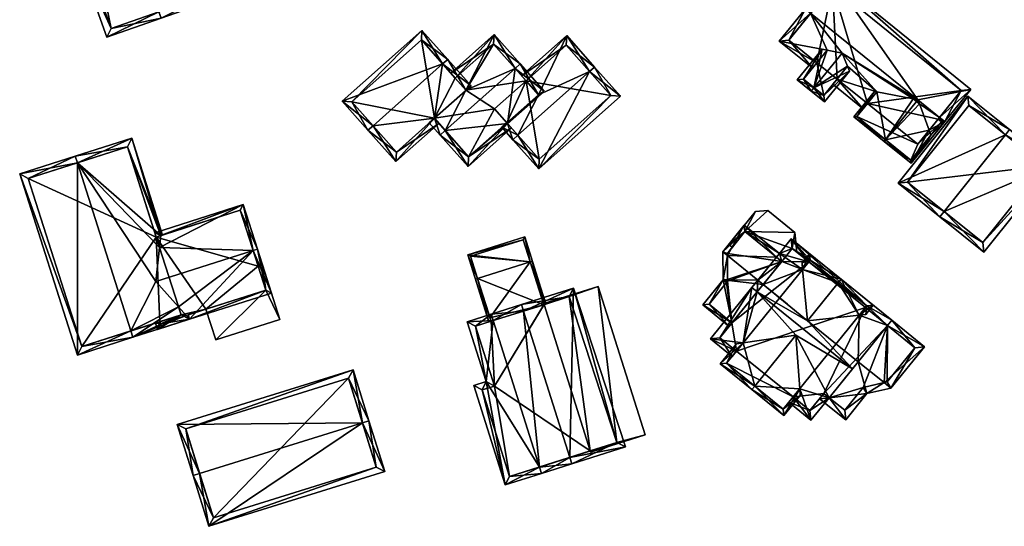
# Model space of a CAD drawing. Header units: inches. Extents: x 2685601 to 2690022, y 1235992 to 1239010.
# Tile 112 of 256: x 2686164 to 2686273, y 1237400 to 1237456. Entities that reach past the tile are written whole.
import ezdxf

# ---------------------------------------------------------------- set-up
doc = ezdxf.new("R2010")
doc.units = ezdxf.units.IN
doc.header["$MEASUREMENT"] = 0
doc.layers.add('Gebaeude Einzelhaus', color=10, linetype='Continuous')
doc.layers.add('Offenes Gebaeude', color=10, linetype='Continuous')

msp = doc.modelspace()

# ---------------------------------------------------------------- meshes
at = {"layer": 'Gebaeude Einzelhaus'}
mesh = msp.add_polyface(dxfattribs=at)
corners = [(2686179.792, 1237456.876, 431.794), (2686180.043, 1237456.169, 431.794), (2686186.274, 1237458.38, 429.519), (2686182.521, 1237466.715, 429.777), (2686183.227, 1237466.965, 429.52), (2686178.237, 1237465.194, 431.341), (2686176.905, 1237465.012, 431.794), (2686178.145, 1237465.453, 431.341), (2686176.654, 1237465.719, 431.794), (2686177.895, 1237466.159, 431.341), (2686170.655, 1237463.59, 426.865), (2686174.044, 1237454.04, 426.865), (2686185.316, 1237458.836, 429.777), (2686171.613, 1237463.134, 427.446), (2686174.5, 1237454.998, 427.446), (2686182.521, 1237466.715, 427.812), (2686185.316, 1237458.836, 427.812), (2686172.724, 1237463.528, 426.675), (2686171.613, 1237463.134, 415.891), (2686172.724, 1237463.528, 415.891), (2686174.5, 1237454.998, 415.891), (2686184.322, 1237458.483, 415.891), (2686184.322, 1237458.483, 427.812), (2686182.521, 1237466.715, 415.891), (2686185.316, 1237458.836, 415.891), (2686172.815, 1237463.271, 415.891)]
mesh.append_faces([[corners[k] for k in face] for face in [(10, 14, 11), (11, 14, 1), (1, 14, 0), (8, 13, 10), (10, 13, 14), (8, 6, 13), (6, 8, 7), (7, 8, 9), (2, 12, 4), (4, 12, 3), (2, 1, 12), (12, 1, 0), (0, 11, 1), (8, 10, 6), (6, 10, 0), (0, 10, 11), (6, 7, 8), (8, 7, 9), (0, 5, 6), (6, 5, 7), (0, 3, 5), (0, 2, 3), (3, 2, 4), (0, 1, 2)]], dxfattribs={"color": 13})
mesh.append_faces([[corners[k] for k in face] for face in [(25, 18, 19), (25, 20, 18), (25, 21, 20), (25, 23, 21), (21, 23, 24), (14, 22, 0), (0, 22, 12), (12, 22, 16), (14, 21, 22), (14, 20, 21), (14, 13, 20), (20, 13, 18), (18, 17, 19), (17, 6, 7), (18, 13, 17), (17, 13, 6), (16, 15, 12), (12, 15, 3)]], dxfattribs={"color": 41})
mesh = msp.add_polyface(dxfattribs=at)
corners = [(2686266.171, 1237445.186, 418.884), (2686266.754, 1237444.715, 418.885), (2686269.638, 1237448.279, 414.714), (2686263.78, 1237447.12, 418.885), (2686254.214, 1237460.759, 414.714), (2686251.913, 1237456.723, 418.885), (2686251.33, 1237457.195, 418.885), (2686265.012, 1237443.755, 417.21), (2686265.213, 1237443.207, 416.937), (2686263.87, 1237441.151, 414.714), (2686263.947, 1237446.666, 418.658), (2686255.386, 1237452.304, 417.748), (2686263.257, 1237447.224, 418.658), (2686248.446, 1237453.631, 414.714), (2686253.741, 1237452.633, 417.039), (2686252.606, 1237451.23, 415.397), (2686252.134, 1237450.647, 414.714), (2686259.251, 1237448.008, 416.921), (2686255.982, 1237450.838, 417.052), (2686254.838, 1237449.424, 415.397), (2686257.725, 1237446.123, 414.714), (2686254.366, 1237448.841, 414.714), (2686258.197, 1237446.706, 415.397), (2686263.676, 1237441.308, 414.714), (2686268.583, 1237448.168, 415.396), (2686254.325, 1237459.704, 415.397), (2686249.501, 1237453.743, 415.397), (2686266.014, 1237444.992, 405.45), (2686268.583, 1237448.168, 405.45), (2686266.014, 1237444.992, 417.21), (2686254.325, 1237459.704, 405.45), (2686249.501, 1237453.743, 405.45), (2686252.606, 1237451.23, 405.45), (2686254.838, 1237449.424, 405.45), (2686258.197, 1237446.706, 405.45), (2686263.759, 1237442.206, 405.45)]
mesh.append_faces([[corners[k] for k in face] for face in [(21, 19, 20), (20, 19, 22), (8, 9, 23), (0, 1, 7), (7, 1, 8), (8, 1, 9), (6, 26, 13), (13, 26, 16), (16, 26, 15), (6, 5, 26), (6, 25, 5), (24, 1, 0), (24, 2, 1), (6, 4, 25), (25, 4, 24), (24, 4, 2), (9, 8, 23), (17, 19, 22), (22, 19, 20), (20, 19, 21), (17, 18, 19), (12, 11, 17), (17, 11, 18), (14, 13, 15), (15, 13, 16), (11, 5, 14), (14, 5, 13), (13, 5, 6), (10, 3, 12), (12, 3, 11), (11, 3, 5), (7, 0, 10), (10, 0, 3), (9, 1, 8), (8, 1, 7), (7, 1, 0), (3, 4, 5), (5, 4, 6), (0, 2, 3), (3, 2, 4), (0, 1, 2)]], dxfattribs={"color": 13})
mesh.append_faces([[corners[k] for k in face] for face in [(30, 32, 31), (30, 33, 32), (27, 34, 28), (28, 34, 30), (30, 34, 33), (27, 35, 34), (34, 22, 33), (33, 22, 19), (31, 32, 26), (26, 32, 15), (26, 30, 31), (5, 25, 26), (26, 25, 30), (25, 24, 30), (30, 24, 28), (29, 0, 7), (27, 24, 29), (29, 24, 0), (27, 28, 24)]], dxfattribs={"color": 41})
mesh = msp.add_polyface(dxfattribs=at)
corners = [(2686211.189, 1237451.097, 427.907), (2686208.895, 1237454.81, 423.356), (2686200.068, 1237446.971, 423.356), (2686211.75, 1237451.595, 427.907), (2686203.484, 1237444.254, 427.907), (2686202.923, 1237443.756, 427.907), (2686210.277, 1237445.077, 424.089), (2686206.005, 1237440.284, 423.356), (2686210.773, 1237444.518, 423.356), (2686214.337, 1237448.682, 424.089), (2686208.833, 1237453.751, 424.151), (2686201.126, 1237446.909, 424.149), (2686213.775, 1237448.185, 424.091), (2686206.068, 1237441.343, 424.091), (2686212.585, 1237449.526, 422.369), (2686208.833, 1237453.751, 409.462), (2686213.775, 1237448.185, 424.088), (2686212.585, 1237449.526, 409.462), (2686201.126, 1237446.909, 409.462), (2686206.068, 1237441.343, 409.462), (2686210.275, 1237445.078, 424.087), (2686210.275, 1237445.078, 409.462), (2686213.775, 1237448.185, 409.462)]
mesh.append_faces([[corners[k] for k in face] for face in [(4, 13, 5), (5, 13, 7), (7, 13, 8), (6, 8, 13), (12, 6, 13), (12, 9, 6), (12, 3, 9), (12, 0, 3), (1, 11, 2), (2, 11, 5), (5, 11, 4), (3, 10, 1), (1, 10, 11), (3, 0, 10), (0, 9, 3), (4, 6, 0), (0, 6, 9), (5, 7, 4), (4, 7, 6), (6, 7, 8), (0, 2, 4), (4, 2, 5), (3, 1, 0), (0, 1, 2)]], dxfattribs={"color": 13})
mesh.append_faces([[corners[k] for k in face] for face in [(17, 21, 15), (15, 21, 18), (18, 21, 19), (17, 22, 21), (12, 20, 16), (20, 19, 21), (12, 13, 20), (20, 13, 19), (13, 18, 19), (4, 11, 13), (13, 11, 18), (11, 15, 18), (11, 10, 15), (15, 14, 17), (14, 12, 16), (14, 0, 12), (15, 10, 14), (14, 10, 0)]], dxfattribs={"color": 41})
mesh = msp.add_polyface(dxfattribs=at)
corners = [(2686212.585, 1237449.526, 422.369), (2686216.881, 1237454.343, 421.65), (2686212.087, 1237450.086, 421.65), (2686213.775, 1237448.185, 424.088), (2686219.209, 1237450.592, 425.821), (2686219.77, 1237451.09, 425.821), (2686211.476, 1237443.726, 425.821), (2686210.275, 1237445.078, 424.087), (2686210.915, 1237443.228, 425.821), (2686209.714, 1237444.58, 424.087), (2686218.375, 1237444.492, 422.219), (2686213.998, 1237439.758, 421.65), (2686218.795, 1237444.018, 421.65), (2686222.431, 1237448.093, 422.219), (2686214.06, 1237440.816, 422.324), (2686221.793, 1237447.683, 422.324), (2686216.819, 1237453.284, 422.37), (2686210.277, 1237445.077, 424.089), (2686220.415, 1237449.235, 420.523), (2686216.819, 1237453.284, 409.462), (2686221.793, 1237447.683, 422.129), (2686220.415, 1237449.235, 409.462), (2686212.585, 1237449.526, 409.462), (2686210.275, 1237445.078, 409.462), (2686214.06, 1237440.816, 409.462), (2686218.297, 1237444.579, 422.129), (2686218.297, 1237444.579, 409.462), (2686213.775, 1237448.185, 409.462), (2686216.919, 1237446.131, 409.462)]
mesh.append_faces([[corners[k] for k in face] for face in [(17, 9, 7), (17, 8, 9), (17, 6, 8), (5, 16, 1), (1, 16, 2), (2, 16, 0), (5, 4, 16), (10, 15, 13), (13, 15, 5), (5, 15, 4), (10, 14, 15), (14, 8, 6), (14, 11, 8), (10, 12, 14), (14, 12, 11), (4, 13, 5), (6, 10, 4), (4, 10, 13), (8, 11, 6), (6, 11, 10), (10, 11, 12), (6, 7, 8), (8, 7, 9), (4, 3, 6), (6, 3, 7), (5, 1, 4), (4, 1, 3), (3, 1, 0), (0, 1, 2)]], dxfattribs={"color": 13})
mesh.append_faces([[corners[k] for k in face] for face in [(19, 27, 22), (27, 28, 23), (23, 28, 24), (24, 28, 26), (19, 21, 27), (27, 21, 28), (15, 25, 20), (25, 24, 26), (15, 14, 25), (25, 14, 24), (24, 14, 23), (23, 14, 7), (7, 14, 17), (17, 14, 6), (0, 19, 22), (0, 16, 19), (19, 18, 21), (18, 15, 20), (18, 4, 15), (19, 16, 18), (18, 16, 4)]], dxfattribs={"color": 41})
mesh = msp.add_polyface(dxfattribs=at)
corners = [(2686227.45, 1237450.257, 423.546), (2686221.818, 1237439.485, 419.943), (2686230.876, 1237447.529, 419.943), (2686219.514, 1237443.209, 423.546), (2686218.953, 1237442.711, 423.546), (2686228.011, 1237450.755, 423.546), (2686220.415, 1237449.235, 420.523), (2686224.919, 1237454.238, 419.943), (2686219.917, 1237449.796, 419.943), (2686221.793, 1237447.683, 422.129), (2686218.297, 1237444.579, 422.129), (2686217.737, 1237444.081, 422.129), (2686221.88, 1237440.544, 420.57), (2686229.818, 1237447.591, 420.568), (2686224.856, 1237453.179, 420.523), (2686218.375, 1237444.492, 422.219), (2686229.818, 1237447.591, 409.462), (2686224.856, 1237453.179, 409.462), (2686220.415, 1237449.235, 409.462), (2686218.297, 1237444.579, 409.462), (2686221.88, 1237440.544, 409.462), (2686216.919, 1237446.131, 409.462)]
mesh.append_faces([[corners[k] for k in face] for face in [(15, 11, 10), (15, 4, 11), (15, 3, 4), (5, 14, 7), (7, 14, 8), (8, 14, 6), (5, 0, 14), (2, 13, 5), (5, 13, 0), (12, 4, 3), (2, 1, 13), (13, 1, 12), (12, 1, 4), (3, 11, 4), (3, 10, 11), (0, 9, 3), (3, 9, 10), (5, 7, 0), (0, 7, 9), (9, 7, 6), (6, 7, 8), (0, 2, 5), (4, 1, 3), (3, 1, 0), (0, 1, 2)]], dxfattribs={"color": 13})
mesh.append_faces([[corners[k] for k in face] for face in [(16, 18, 17), (18, 19, 21), (16, 20, 18), (18, 20, 19), (13, 20, 16), (13, 12, 20), (20, 12, 19), (19, 12, 10), (10, 12, 15), (15, 12, 3), (6, 14, 18), (18, 14, 17), (14, 16, 17), (0, 13, 14), (14, 13, 16)]], dxfattribs={"color": 41})
mesh = msp.add_polyface(dxfattribs=at)
corners = [(2686252.281, 1237448.465, 417.748), (2686253.188, 1237452.744, 416.801), (2686250.423, 1237449.326, 416.801), (2686253.741, 1237452.633, 417.039), (2686251.966, 1237448.076, 417.748), (2686255.386, 1237452.304, 417.748), (2686256.197, 1237450.31, 416.801), (2686255.982, 1237450.838, 417.052), (2686253.431, 1237446.891, 416.801), (2686251.125, 1237449.4, 417.039), (2686253.358, 1237447.595, 417.052), (2686252.606, 1237451.23, 415.397), (2686251.125, 1237449.4, 405.45), (2686252.606, 1237451.23, 405.45), (2686253.358, 1237447.595, 405.45), (2686254.838, 1237449.424, 415.397), (2686254.838, 1237449.424, 405.45)]
mesh.append_faces([[corners[k] for k in face] for face in [(8, 10, 6), (6, 10, 7), (8, 4, 10), (10, 4, 0), (1, 9, 2), (2, 9, 4), (4, 9, 0), (1, 3, 9), (8, 0, 4), (0, 7, 5), (8, 6, 0), (0, 6, 7), (3, 0, 5), (0, 2, 4), (3, 1, 0), (0, 1, 2)]], dxfattribs={"color": 13})
mesh.append_faces([[corners[k] for k in face] for face in [(13, 14, 12), (13, 16, 14), (15, 14, 16), (7, 10, 15), (15, 10, 14), (0, 9, 10), (10, 9, 14), (14, 9, 12), (12, 11, 13), (12, 9, 11), (11, 9, 3)]], dxfattribs={"color": 41})
mesh = msp.add_polyface(dxfattribs=at)
corners = [(2686266.014, 1237444.992, 417.21), (2686266.754, 1237444.715, 416.801), (2686266.171, 1237445.186, 417.21), (2686265.012, 1237443.755, 417.21), (2686263.019, 1237440.099, 416.801), (2686260.202, 1237442.699, 418.885), (2686263.947, 1237446.666, 418.658), (2686263.623, 1237446.927, 418.885), (2686263.78, 1237447.121, 418.885), (2686260.045, 1237442.505, 418.885), (2686263.257, 1237447.224, 418.658), (2686259.251, 1237448.008, 416.921), (2686256.68, 1237445.228, 416.801), (2686258.974, 1237448.063, 416.801), (2686262.981, 1237440.45, 416.937), (2686265.213, 1237443.207, 416.937), (2686266.403, 1237444.678, 416.937), (2686257.031, 1237445.265, 416.921), (2686266.014, 1237444.992, 405.45), (2686266.403, 1237444.678, 405.45), (2686258.197, 1237446.706, 415.397), (2686257.031, 1237445.265, 405.45), (2686258.197, 1237446.706, 405.45), (2686262.981, 1237440.45, 405.45), (2686263.759, 1237442.206, 405.45)]
mesh.append_faces([[corners[k] for k in face] for face in [(17, 13, 11), (17, 12, 13), (17, 9, 12), (17, 5, 9), (10, 8, 7), (8, 6, 7), (1, 16, 2), (2, 16, 0), (4, 15, 1), (1, 15, 16), (4, 14, 15), (4, 9, 14), (14, 9, 5), (5, 12, 9), (5, 11, 12), (12, 11, 13), (8, 10, 7), (7, 10, 5), (5, 10, 11), (4, 5, 9), (5, 6, 7), (7, 6, 8), (4, 3, 5), (5, 3, 6), (4, 1, 3), (3, 1, 0), (0, 1, 2)]], dxfattribs={"color": 13})
mesh.append_faces([[corners[k] for k in face] for face in [(19, 24, 18), (24, 21, 22), (19, 23, 24), (24, 23, 21), (15, 19, 16), (15, 23, 19), (15, 14, 23), (5, 17, 14), (14, 17, 23), (23, 17, 21), (21, 20, 22), (21, 17, 20), (20, 17, 11), (7, 6, 10), (19, 18, 16), (16, 18, 0)]], dxfattribs={"color": 41})
mesh = msp.add_polyface(dxfattribs=at)
corners = [(2686273.461, 1237443.249, 421.161), (2686269.311, 1237447.534, 415.093), (2686261.585, 1237437.889, 415.093), (2686273.929, 1237443.834, 421.161), (2686266.672, 1237434.774, 421.161), (2686266.204, 1237434.189, 421.161), (2686278.815, 1237439.92, 415.093), (2686271.089, 1237430.275, 415.093), (2686262.639, 1237438.005, 415.862), (2686269.428, 1237446.48, 415.862), (2686270.973, 1237431.329, 415.82), (2686277.761, 1237439.804, 415.82), (2686269.428, 1237446.48, 405.968), (2686277.761, 1237439.804, 405.968), (2686262.639, 1237438.005, 405.968), (2686270.973, 1237431.329, 405.968)]
mesh.append_faces([[corners[k] for k in face] for face in [(0, 9, 3), (11, 0, 3), (6, 10, 11), (6, 11, 3), (7, 10, 6), (4, 10, 5), (8, 4, 5), (5, 10, 7), (2, 8, 5), (9, 8, 1), (3, 9, 1), (1, 8, 2), (7, 4, 5), (7, 6, 4), (4, 6, 0), (0, 6, 3), (0, 2, 4), (4, 2, 5), (3, 1, 0), (0, 1, 2)]], dxfattribs={"color": 13})
mesh.append_faces([[corners[k] for k in face] for face in [(13, 15, 14), (13, 14, 12), (10, 15, 13), (10, 13, 11), (14, 15, 10), (4, 14, 10), (8, 14, 4), (12, 14, 8), (9, 12, 8), (0, 12, 9), (13, 12, 11), (11, 12, 0)]], dxfattribs={"color": 41})
mesh = msp.add_polyface(dxfattribs=at)
corners = [(2686182.816, 1237423.247, 427.341), (2686183.18, 1237422.839, 427.146), (2686183.028, 1237423.315, 427.146), (2686176.925, 1237420.845, 432.87), (2686181.956, 1237424.211, 427.8), (2686176.697, 1237421.559, 432.87), (2686179.452, 1237427.018, 429.136), (2686170.767, 1237440.164, 432.87), (2686179.858, 1237430.792, 427.8), (2686179.999, 1237432.093, 427.339), (2686176.795, 1237442.873, 427.146), (2686180.209, 1237432.16, 427.146), (2686170.539, 1237440.879, 432.87), (2686164.388, 1237438.918, 427.146), (2686170.773, 1237418.884, 427.146), (2686165.33, 1237438.431, 427.811), (2686171.259, 1237419.826, 427.81), (2686182.238, 1237423.325, 427.8), (2686176.309, 1237441.93, 427.799), (2686182.238, 1237423.325, 427.438), (2686179.495, 1237431.932, 427.339), (2686176.309, 1237441.93, 415.563), (2686179.495, 1237431.932, 415.563), (2686165.33, 1237438.431, 415.563), (2686171.259, 1237419.826, 415.563), (2686179.882, 1237422.574, 427.438), (2686179.882, 1237422.574, 415.563), (2686182.238, 1237423.325, 415.563)]
mesh.append_faces([[corners[k] for k in face] for face in [(18, 9, 8), (18, 11, 9), (18, 10, 11), (18, 12, 10), (18, 7, 12), (1, 0, 2), (3, 17, 1), (1, 17, 0), (0, 17, 4), (3, 5, 17), (13, 16, 14), (14, 16, 3), (3, 16, 5), (12, 15, 13), (13, 15, 16), (12, 7, 15), (7, 14, 5), (5, 14, 3), (12, 13, 7), (7, 13, 14), (7, 10, 12), (7, 9, 10), (10, 9, 11), (7, 8, 9), (5, 6, 7), (7, 6, 8), (3, 4, 5), (5, 4, 6), (3, 0, 4), (3, 1, 0), (0, 1, 2)]], dxfattribs={"color": 13})
mesh.append_faces([[corners[k] for k in face] for face in [(22, 23, 21), (22, 24, 23), (22, 26, 24), (22, 27, 26), (17, 25, 19), (25, 24, 26), (25, 16, 24), (17, 5, 25), (25, 5, 16), (16, 23, 24), (16, 15, 23), (7, 18, 15), (15, 18, 23), (23, 18, 21), (21, 20, 22), (21, 18, 20), (20, 18, 8), (19, 4, 17)]], dxfattribs={"color": 41})
mesh = msp.add_polyface(dxfattribs=at)
corners = [(2686189.119, 1237435.525, 427.146), (2686179.343, 1237432.409, 427.146), (2686179.495, 1237431.932, 427.339), (2686179.858, 1237430.792, 427.8), (2686190.212, 1237430.447, 429.136), (2686179.452, 1237427.018, 429.136), (2686190.688, 1237430.599, 429.136), (2686192.241, 1237425.726, 427.146), (2686181.956, 1237424.211, 427.8), (2686183.18, 1237422.839, 427.146), (2686182.238, 1237423.325, 427.438), (2686179.633, 1237421.708, 427.146), (2686179.882, 1237422.574, 427.438), (2686179.405, 1237422.422, 427.438), (2686188.794, 1237434.896, 427.339), (2686179.999, 1237432.093, 427.339), (2686179.958, 1237422.336, 427.341), (2686182.816, 1237423.247, 427.341), (2686191.613, 1237426.051, 427.341), (2686190.765, 1237428.713, 423.467), (2686188.794, 1237434.896, 415.563), (2686191.613, 1237426.051, 423.467), (2686190.765, 1237428.713, 415.563), (2686179.495, 1237431.932, 415.563), (2686179.882, 1237422.574, 415.563), (2686179.958, 1237422.336, 415.563), (2686185.003, 1237423.944, 423.467), (2686185.003, 1237423.944, 415.563), (2686191.613, 1237426.051, 415.563), (2686182.238, 1237423.325, 415.563)]
mesh.append_faces([[corners[k] for k in face] for face in [(9, 18, 7), (7, 18, 6), (6, 18, 4), (9, 17, 18), (11, 16, 9), (9, 16, 17), (11, 13, 16), (16, 13, 12), (1, 15, 2), (14, 6, 4), (1, 0, 15), (15, 0, 14), (14, 0, 6), (11, 12, 13), (9, 10, 11), (11, 10, 12), (9, 8, 10), (7, 4, 9), (9, 4, 8), (8, 4, 5), (7, 6, 4), (0, 4, 6), (0, 3, 4), (4, 3, 5), (0, 2, 3), (0, 1, 2)]], dxfattribs={"color": 13})
mesh.append_faces([[corners[k] for k in face] for face in [(22, 23, 20), (29, 25, 24), (22, 27, 23), (23, 27, 29), (29, 27, 25), (22, 28, 27), (17, 26, 18), (18, 26, 21), (26, 25, 27), (17, 16, 26), (26, 16, 25), (25, 16, 24), (24, 16, 12), (15, 23, 2), (15, 20, 23), (15, 14, 20), (20, 19, 22), (19, 18, 21), (19, 4, 18), (20, 14, 19), (19, 14, 4)]], dxfattribs={"color": 41})
mesh = msp.add_polyface(dxfattribs=at)
corners = [(2686246.071, 1237427.169, 425.724), (2686248.717, 1237429.247, 422.759), (2686248.135, 1237429.718, 422.758), (2686246.654, 1237426.698, 425.724), (2686244.573, 1237433.246, 422.306), (2686248.45, 1237430.108, 422.306), (2686242.699, 1237429.9, 425.725), (2686242.194, 1237430.308, 425.725), (2686249.334, 1237424.527, 425.724), (2686248.947, 1237424.842, 425.725), (2686243.209, 1237422.442, 420.862), (2686242.228, 1237427.221, 423.613), (2686239.964, 1237424.425, 420.418), (2686242.894, 1237422.053, 420.418), (2686244.646, 1237432.543, 422.759), (2686242.696, 1237430.133, 425.562), (2686242.728, 1237427.226, 423.896), (2686242.715, 1237427.054, 423.77), (2686242.619, 1237426.91, 423.617), (2686240.668, 1237424.499, 420.862), (2686248.717, 1237429.247, 420.418), (2686244.646, 1237432.543, 420.418), (2686244.646, 1237432.543, 420.318), (2686248.717, 1237429.247, 410.413), (2686244.646, 1237432.543, 410.413), (2686248.717, 1237429.247, 420.318), (2686243.241, 1237430.807, 420.318), (2686242.696, 1237430.133, 410.413), (2686243.241, 1237430.807, 420.418), (2686242.728, 1237427.226, 410.413), (2686242.715, 1237427.054, 410.413), (2686242.619, 1237426.91, 410.413), (2686240.668, 1237424.499, 410.413), (2686243.209, 1237422.442, 410.413)]
mesh.append_faces([[corners[k] for k in face] for face in [(11, 19, 12), (12, 19, 13), (13, 19, 10), (11, 18, 19), (11, 17, 18), (11, 16, 17), (7, 6, 11), (11, 6, 16), (7, 15, 6), (7, 14, 15), (14, 5, 2), (7, 4, 14), (14, 4, 5), (10, 12, 13), (7, 11, 6), (6, 11, 0), (10, 11, 12), (3, 0, 11), (10, 3, 11), (3, 8, 9), (6, 4, 7), (0, 2, 6), (6, 2, 4), (4, 2, 5), (3, 1, 0), (0, 1, 2)]], dxfattribs={"color": 13})
mesh.append_faces([[corners[k] for k in face] for face in [(23, 27, 24), (23, 29, 27), (23, 30, 29), (23, 33, 30), (30, 33, 31), (31, 33, 32), (10, 19, 33), (33, 19, 32), (19, 31, 32), (19, 18, 31), (18, 30, 31), (18, 17, 30), (17, 29, 30), (17, 16, 29), (16, 27, 29), (6, 15, 16), (16, 15, 27), (24, 26, 22), (28, 14, 21), (26, 15, 28), (28, 15, 14), (24, 27, 26), (26, 27, 15), (25, 23, 22), (22, 23, 24), (2, 21, 14), (1, 20, 2), (2, 20, 21)]], dxfattribs={"color": 41})
mesh = msp.add_polyface(dxfattribs=at)
corners = [(2686215.053, 1237427.36, 422.48), (2686214.815, 1237427.285, 422.48), (2686216.31, 1237422.544, 422.48), (2686216.548, 1237422.619, 422.48), (2686222.372, 1237424.456, 422.48), (2686221.115, 1237429.273, 422.48), (2686222.611, 1237424.531, 422.48), (2686220.876, 1237429.198, 422.48), (2686222.389, 1237424.569, 419.825), (2686220.876, 1237429.198, 419.825), (2686222.372, 1237424.456, 419.825), (2686222.58, 1237424.629, 419.825), (2686220.268, 1237431.96, 419.825), (2686213.966, 1237429.973, 419.825), (2686215.053, 1237427.36, 419.825), (2686222.42, 1237424.471, 419.825), (2686216.31, 1237422.544, 419.825), (2686216.548, 1237422.619, 419.825), (2686220.104, 1237431.646, 419.825), (2686214.28, 1237429.809, 419.825), (2686220.876, 1237429.198, 413.467), (2686222.372, 1237424.456, 413.467), (2686215.053, 1237427.36, 413.467), (2686216.43, 1237422.995, 413.467), (2686216.548, 1237422.619, 413.467), (2686220.104, 1237431.646, 413.467), (2686214.28, 1237429.809, 413.467)]
mesh.append_faces([[corners[k] for k in face] for face in [(13, 14, 16), (16, 14, 17), (13, 19, 14), (13, 18, 19), (9, 8, 10), (10, 8, 15), (9, 11, 8), (13, 12, 18), (18, 12, 9), (9, 12, 11), (14, 16, 17), (14, 13, 16), (8, 10, 15), (14, 9, 13), (13, 9, 12), (12, 9, 11), (11, 9, 8), (8, 9, 10), (0, 2, 1), (0, 3, 2), (5, 4, 7), (5, 6, 4), (0, 4, 7), (7, 4, 5), (5, 4, 6), (0, 3, 4), (0, 2, 3), (0, 1, 2)]], dxfattribs={"color": 13})
mesh.append_faces([[corners[k] for k in face] for face in [(26, 20, 22), (26, 25, 20), (19, 22, 14), (19, 26, 22), (19, 18, 26), (26, 18, 25), (9, 20, 18), (18, 20, 25), (20, 23, 22), (20, 21, 23), (23, 21, 24), (14, 17, 0), (0, 17, 3), (14, 23, 17), (17, 23, 24), (14, 22, 23), (0, 7, 14), (14, 7, 9), (9, 10, 20), (20, 10, 21), (9, 4, 10), (9, 7, 4)]], dxfattribs={"color": 41})
mesh = msp.add_polyface(dxfattribs=at)
corners = [(2686243.705, 1237419.319, 421.062), (2686240.823, 1237420.686, 420.418), (2686243.232, 1237418.735, 420.418), (2686244.44, 1237420.227, 422.066), (2686245.409, 1237426.351, 426.676), (2686245.991, 1237425.88, 426.676), (2686250.271, 1237421.065, 425.775), (2686253.958, 1237414.163, 423.161), (2686250.701, 1237415.152, 422.061), (2686256.534, 1237417.345, 426.676), (2686251.948, 1237411.68, 420.418), (2686249.968, 1237414.247, 421.062), (2686249.497, 1237413.664, 420.418), (2686246.071, 1237427.169, 425.724), (2686251.558, 1237422.655, 425.775), (2686246.654, 1237426.698, 425.724), (2686257.184, 1237418.148, 425.742), (2686257.294, 1237423.297, 422.061), (2686260.417, 1237422.142, 421.096), (2686258.123, 1237424.32, 420.87), (2686260.889, 1237422.725, 420.418), (2686257.966, 1237424.126, 421.096), (2686249.763, 1237431.73, 420.418), (2686251.701, 1237429.197, 421.096), (2686248.45, 1237430.108, 422.306), (2686251.858, 1237429.391, 420.87), (2686248.717, 1237429.247, 422.759), (2686248.135, 1237429.718, 422.758), (2686251.026, 1237428.363, 422.066), (2686241.878, 1237420.798, 421.063), (2686251.836, 1237412.735, 421.062), (2686253.375, 1237414.635, 423.161), (2686249.874, 1237430.676, 421.096), (2686260.051, 1237415.827, 425.742), (2686258.146, 1237414.613, 423.783), (2686260.789, 1237415.23, 425.742), (2686253.958, 1237414.163, 421.056), (2686255.796, 1237411.71, 420.371), (2686252.903, 1237414.052, 420.371), (2686253.375, 1237414.635, 421.057), (2686264.493, 1237419.808, 420.418), (2686255.685, 1237412.765, 421.056), (2686257.725, 1237415.284, 424.018), (2686263.439, 1237419.696, 421.096), (2686260.369, 1237415.901, 425.509), (2686257.966, 1237424.126, 410.413), (2686260.417, 1237422.142, 410.413), (2686249.874, 1237430.676, 410.413), (2686249.874, 1237430.676, 420.318), (2686250.372, 1237430.273, 420.318), (2686250.372, 1237430.273, 420.418), (2686251.701, 1237429.197, 410.413), (2686249.874, 1237430.676, 420.418), (2686248.717, 1237429.247, 420.418), (2686248.717, 1237429.247, 410.413), (2686248.717, 1237429.247, 420.318), (2686243.209, 1237422.442, 420.862), (2686241.878, 1237420.798, 410.413), (2686243.209, 1237422.442, 410.413), (2686243.705, 1237419.319, 410.413), (2686249.968, 1237414.247, 410.413), (2686251.836, 1237412.735, 410.413), (2686253.375, 1237414.635, 410.413), (2686253.958, 1237414.163, 410.413), (2686255.685, 1237412.765, 410.413), (2686257.725, 1237415.284, 410.413), (2686260.369, 1237415.901, 410.413), (2686263.439, 1237419.696, 410.413)]
mesh.append_faces([[corners[k] for k in face] for face in [(44, 35, 33), (44, 43, 35), (35, 43, 40), (40, 43, 20), (20, 43, 18), (34, 33, 35), (34, 42, 33), (37, 41, 34), (34, 41, 42), (37, 36, 41), (37, 38, 36), (36, 38, 39), (33, 18, 16), (33, 40, 18), (18, 40, 20), (33, 35, 40), (37, 36, 38), (38, 36, 39), (37, 34, 36), (36, 34, 16), (16, 34, 33), (33, 34, 35), (15, 5, 13), (13, 5, 4), (32, 25, 23), (19, 18, 21), (19, 20, 18), (32, 22, 25), (25, 22, 19), (19, 22, 20), (32, 24, 22), (32, 26, 24), (24, 26, 27), (30, 12, 11), (30, 10, 12), (30, 7, 10), (30, 31, 7), (4, 29, 1), (1, 29, 2), (2, 29, 0), (4, 5, 29), (28, 15, 14), (28, 26, 15), (23, 24, 28), (28, 24, 26), (26, 24, 27), (25, 22, 23), (22, 25, 19), (23, 22, 24), (19, 20, 22), (17, 18, 21), (21, 18, 19), (19, 18, 20), (14, 16, 17), (17, 16, 18), (14, 9, 16), (5, 14, 15), (13, 5, 15), (14, 5, 9), (13, 4, 5), (10, 11, 12), (7, 8, 10), (10, 8, 11), (5, 6, 9), (9, 6, 7), (7, 6, 8), (4, 3, 5), (5, 3, 6), (4, 1, 3), (3, 1, 0), (0, 1, 2)]], dxfattribs={"color": 13})
mesh.append_faces([[corners[k] for k in face] for face in [(66, 46, 67), (66, 65, 46), (46, 65, 63), (63, 65, 64), (67, 46, 43), (43, 46, 18), (43, 66, 67), (43, 44, 66), (33, 42, 44), (44, 42, 66), (66, 42, 65), (42, 41, 65), (65, 41, 64), (36, 64, 41), (36, 63, 64), (58, 59, 57), (60, 62, 61), (62, 46, 63), (59, 45, 60), (60, 45, 62), (62, 45, 46), (54, 51, 58), (58, 51, 59), (59, 51, 45), (54, 47, 51), (7, 16, 9), (7, 36, 16), (36, 62, 63), (36, 39, 62), (36, 7, 39), (39, 7, 31), (30, 39, 31), (30, 61, 39), (39, 61, 62), (61, 30, 60), (60, 30, 11), (57, 0, 29), (57, 59, 0), (57, 56, 58), (56, 5, 15), (57, 29, 56), (56, 29, 5), (47, 54, 48), (48, 54, 55), (26, 32, 53), (53, 32, 52), (23, 50, 32), (32, 50, 52), (47, 49, 51), (51, 49, 23), (23, 49, 50), (47, 48, 49), (21, 18, 45), (45, 18, 46)]], dxfattribs={"color": 41})
mesh = msp.add_polyface(dxfattribs=at)
corners = [(2686244.44, 1237420.227, 422.066), (2686243.712, 1237420.123, 421.603), (2686241.913, 1237417.9, 421.603), (2686245.729, 1237415.455, 425.775), (2686245.414, 1237415.066, 425.775), (2686250.271, 1237421.065, 425.775), (2686251.784, 1237430.094, 421.603), (2686250.96, 1237429.076, 421.603), (2686251.026, 1237428.363, 422.066), (2686254.971, 1237426.871, 425.775), (2686251.558, 1237422.655, 425.775), (2686255.286, 1237427.26, 425.775), (2686257.294, 1237423.297, 422.061), (2686258.826, 1237424.394, 421.603), (2686258.002, 1237423.376, 421.603), (2686248.955, 1237412.2, 421.603), (2686250.754, 1237414.422, 421.603), (2686250.701, 1237415.152, 422.061), (2686242.616, 1237417.974, 422.066), (2686251.858, 1237429.391, 422.066), (2686258.123, 1237424.32, 422.061), (2686248.881, 1237412.904, 422.061), (2686258.123, 1237424.32, 420.87), (2686258.123, 1237424.32, 410.413), (2686251.858, 1237429.391, 410.413), (2686251.858, 1237429.391, 420.87), (2686251.701, 1237429.197, 421.096), (2686251.701, 1237429.197, 410.413), (2686243.705, 1237419.319, 421.062), (2686242.616, 1237417.974, 410.413), (2686243.705, 1237419.319, 410.413), (2686248.881, 1237412.904, 410.413), (2686249.968, 1237414.247, 421.062), (2686249.968, 1237414.247, 410.413), (2686257.966, 1237424.126, 421.096), (2686257.966, 1237424.126, 410.413)]
mesh.append_faces([[corners[k] for k in face] for face in [(15, 21, 16), (16, 21, 17), (15, 4, 21), (21, 4, 3), (13, 20, 11), (11, 20, 9), (13, 14, 20), (20, 14, 12), (6, 19, 7), (7, 19, 8), (6, 11, 19), (19, 11, 9), (1, 18, 2), (2, 18, 4), (4, 18, 3), (1, 0, 18), (15, 3, 4), (15, 17, 3), (3, 17, 5), (15, 16, 17), (13, 12, 14), (12, 9, 10), (13, 11, 12), (12, 11, 9), (6, 8, 11), (11, 8, 9), (9, 8, 10), (6, 7, 8), (0, 3, 5), (0, 2, 3), (3, 2, 4), (0, 1, 2)]], dxfattribs={"color": 13})
mesh.append_faces([[corners[k] for k in face] for face in [(30, 33, 29), (29, 33, 31), (23, 27, 24), (23, 35, 27), (22, 35, 23), (22, 34, 35), (22, 20, 34), (34, 20, 12), (32, 31, 33), (17, 21, 32), (32, 21, 31), (21, 29, 31), (3, 18, 21), (21, 18, 29), (29, 28, 30), (29, 18, 28), (28, 18, 0), (26, 25, 27), (27, 25, 24), (8, 19, 26), (26, 19, 25), (20, 19, 9), (22, 25, 20), (20, 25, 19), (22, 24, 25), (22, 23, 24)]], dxfattribs={"color": 41})
mesh = msp.add_polyface(dxfattribs=at)
corners = [(2686191.613, 1237426.051, 423.467), (2686193.168, 1237422.819, 423.467), (2686191.241, 1237428.865, 423.467), (2686186.081, 1237420.56, 423.467), (2686190.765, 1237428.713, 423.467), (2686185.003, 1237423.944, 423.467), (2686191.241, 1237428.865, 415.563), (2686193.168, 1237422.819, 415.563), (2686190.765, 1237428.713, 415.563), (2686185.003, 1237423.944, 415.563), (2686186.081, 1237420.56, 415.563), (2686191.613, 1237426.051, 415.563)]
mesh.append_faces([[corners[k] for k in face] for face in [(3, 0, 5), (0, 2, 4), (3, 1, 0), (0, 1, 2)]], dxfattribs={"color": 13})
mesh.append_faces([[corners[k] for k in face] for face in [(6, 11, 8), (11, 10, 9), (6, 7, 11), (11, 7, 10), (1, 3, 7), (7, 3, 10), (10, 3, 9), (9, 3, 5), (6, 8, 2), (2, 8, 4), (2, 1, 6), (6, 1, 7)]], dxfattribs={"color": 41})
mesh = msp.add_polyface(dxfattribs=at)
corners = [(2686220.141, 1237423.752, 427.411), (2686225.676, 1237426.285, 422.675), (2686219.915, 1237424.468, 427.411), (2686225.25, 1237407.551, 427.41), (2686231.411, 1237408.708, 422.532), (2686225.476, 1237406.836, 427.41), (2686216.555, 1237423.408, 423.807), (2686216.781, 1237422.692, 423.807), (2686221.89, 1237406.492, 423.807), (2686222.116, 1237405.776, 423.807), (2686213.899, 1237422.57, 422.172), (2686215.99, 1237415.938, 422.172), (2686218.11, 1237404.513, 421.342), (2686214.64, 1237415.513, 421.342), (2686230.464, 1237409.195, 423.125), (2686225.194, 1237425.346, 423.257), (2686214.84, 1237422.08, 422.612), (2686215.581, 1237415.023, 421.782), (2686216.931, 1237415.448, 422.612), (2686218.6, 1237405.454, 421.782), (2686225.194, 1237425.346, 420.205), (2686230.464, 1237409.195, 420.205), (2686216.548, 1237422.619, 422.48), (2686216.548, 1237422.619, 419.825), (2686214.84, 1237422.08, 413.467), (2686222.372, 1237424.456, 422.48), (2686222.42, 1237424.471, 420.205), (2686222.372, 1237424.456, 419.825), (2686222.42, 1237424.471, 419.825), (2686222.372, 1237424.456, 413.467), (2686222.42, 1237424.471, 413.467), (2686216.548, 1237422.619, 413.467), (2686216.931, 1237415.448, 413.467), (2686215.581, 1237415.023, 413.467), (2686218.6, 1237405.454, 413.467), (2686227.53, 1237408.27, 420.205), (2686227.53, 1237408.27, 413.467), (2686225.194, 1237425.346, 413.467), (2686230.464, 1237409.195, 413.467)]
mesh.append_faces([[corners[k] for k in face] for face in [(8, 3, 5), (5, 3, 14), (19, 8, 9), (9, 8, 5), (17, 19, 12), (12, 19, 9), (13, 17, 12), (18, 17, 11), (16, 18, 11), (11, 17, 13), (10, 16, 11), (7, 16, 6), (0, 7, 6), (6, 16, 10), (15, 0, 2), (2, 0, 6), (14, 15, 1), (1, 15, 2), (5, 14, 4), (4, 14, 1), (8, 12, 9), (7, 11, 8), (8, 11, 12), (12, 11, 13), (6, 10, 7), (7, 10, 11), (3, 9, 5), (0, 8, 3), (3, 8, 9), (2, 7, 0), (0, 7, 8), (2, 6, 7), (4, 3, 5), (4, 1, 3), (3, 1, 0), (0, 1, 2)]], dxfattribs={"color": 13})
mesh.append_faces([[corners[k] for k in face] for face in [(30, 32, 29), (29, 32, 31), (31, 32, 24), (32, 34, 33), (30, 36, 32), (32, 36, 34), (30, 37, 36), (36, 37, 38), (14, 35, 21), (35, 34, 36), (35, 19, 34), (35, 8, 19), (14, 3, 35), (35, 3, 8), (19, 17, 34), (34, 17, 33), (17, 32, 33), (17, 18, 32), (18, 16, 32), (32, 16, 24), (24, 23, 31), (27, 28, 29), (29, 28, 30), (25, 26, 27), (27, 26, 28), (25, 20, 26), (25, 15, 20), (25, 0, 15), (22, 7, 25), (25, 7, 0), (24, 16, 23), (23, 16, 22), (22, 16, 7), (15, 14, 20), (20, 14, 21)]], dxfattribs={"color": 41})
mesh = msp.add_polyface(dxfattribs=at)
corners = [(2686230.464, 1237409.195, 420.205), (2686233.593, 1237410.044, 420.205), (2686228.413, 1237426.469, 420.205), (2686227.57, 1237408.144, 420.205), (2686225.194, 1237425.346, 420.205), (2686222.389, 1237424.569, 420.205), (2686222.42, 1237424.471, 420.205), (2686227.53, 1237408.27, 420.205), (2686222.389, 1237424.569, 419.825), (2686222.389, 1237424.569, 413.467), (2686222.42, 1237424.471, 413.467), (2686222.42, 1237424.471, 419.825), (2686227.53, 1237408.27, 413.467), (2686227.57, 1237408.144, 413.467), (2686233.593, 1237410.044, 413.467), (2686228.413, 1237426.469, 413.467), (2686230.464, 1237409.195, 413.467), (2686225.194, 1237425.346, 413.467)]
mesh.append_faces([[corners[k] for k in face] for face in [(3, 0, 7), (4, 5, 6), (0, 2, 4), (4, 2, 5), (3, 1, 0), (0, 1, 2)]], dxfattribs={"color": 13})
mesh.append_faces([[corners[k] for k in face] for face in [(15, 17, 9), (9, 17, 10), (12, 16, 13), (13, 16, 14), (14, 16, 15), (15, 16, 17), (15, 8, 2), (2, 8, 5), (15, 9, 8), (2, 1, 15), (15, 1, 14), (1, 3, 14), (14, 3, 13), (13, 3, 12), (12, 3, 7), (8, 11, 5), (5, 11, 6), (8, 10, 11), (8, 9, 10)]], dxfattribs={"color": 41})
mesh = msp.add_polyface(dxfattribs=at)
corners = [(2686202.324, 1237411.372, 427.892), (2686185.333, 1237399.93, 424.906), (2686204.786, 1237405.988, 424.906), (2686184.302, 1237405.761, 427.893), (2686183.586, 1237405.538, 427.893), (2686203.039, 1237411.595, 427.892), (2686201.278, 1237417.253, 424.906), (2686181.825, 1237411.195, 424.906), (2686203.848, 1237406.48, 425.287), (2686200.785, 1237416.314, 425.284), (2686182.764, 1237410.703, 425.284), (2686185.825, 1237400.869, 425.288), (2686203.848, 1237406.48, 414.357), (2686200.785, 1237416.314, 414.357), (2686182.764, 1237410.703, 414.357), (2686185.825, 1237400.869, 414.357)]
mesh.append_faces([[corners[k] for k in face] for face in [(1, 11, 8), (3, 11, 4), (10, 3, 4), (4, 11, 1), (7, 10, 4), (9, 10, 6), (6, 10, 7), (0, 9, 5), (8, 0, 5), (5, 9, 6), (1, 8, 2), (2, 8, 5), (0, 7, 3), (3, 7, 4), (5, 6, 0), (0, 6, 7), (0, 2, 5), (4, 1, 3), (3, 1, 0), (0, 1, 2)]], dxfattribs={"color": 13})
mesh.append_faces([[corners[k] for k in face] for face in [(13, 15, 14), (12, 15, 13), (8, 15, 12), (11, 15, 8), (14, 15, 3), (3, 15, 11), (10, 14, 3), (13, 14, 10), (9, 13, 10), (12, 13, 0), (0, 13, 9), (8, 12, 0)]], dxfattribs={"color": 41})
at = {"layer": 'Offenes Gebaeude'}
mesh = msp.add_polyface(dxfattribs=at)
corners = [(2686244.646, 1237432.543, 420.418), (2686250.173, 1237432.439, 420.418), (2686247.176, 1237434.865, 420.418), (2686249.874, 1237430.676, 420.418), (2686250.372, 1237430.273, 420.418), (2686245.806, 1237434.77, 420.418), (2686242.853, 1237431.121, 420.418), (2686243.241, 1237430.807, 420.418), (2686248.717, 1237429.247, 420.418), (2686245.806, 1237434.77, 420.318), (2686247.176, 1237434.865, 420.318), (2686242.853, 1237431.121, 420.318), (2686243.241, 1237430.807, 420.318), (2686250.173, 1237432.439, 420.318), (2686250.372, 1237430.273, 420.318), (2686244.646, 1237432.543, 420.318), (2686249.874, 1237430.676, 420.318), (2686248.717, 1237429.247, 420.318)]
mesh.append_faces([[corners[k] for k in face] for face in [(3, 0, 8), (0, 6, 7), (0, 5, 6), (0, 2, 5), (4, 1, 3), (3, 1, 0), (0, 1, 2)]], dxfattribs={"color": 13})
mesh.append_faces([[corners[k] for k in face] for face in [(16, 13, 14), (17, 15, 16), (16, 15, 13), (13, 15, 10), (10, 15, 9), (9, 15, 11), (11, 15, 12), (2, 1, 10), (10, 1, 13), (13, 4, 14), (13, 1, 4), (11, 12, 6), (6, 12, 7), (6, 5, 11), (11, 5, 9), (5, 2, 9), (9, 2, 10)]], dxfattribs={"color": 41})

doc.saveas('drawing.dxf')
